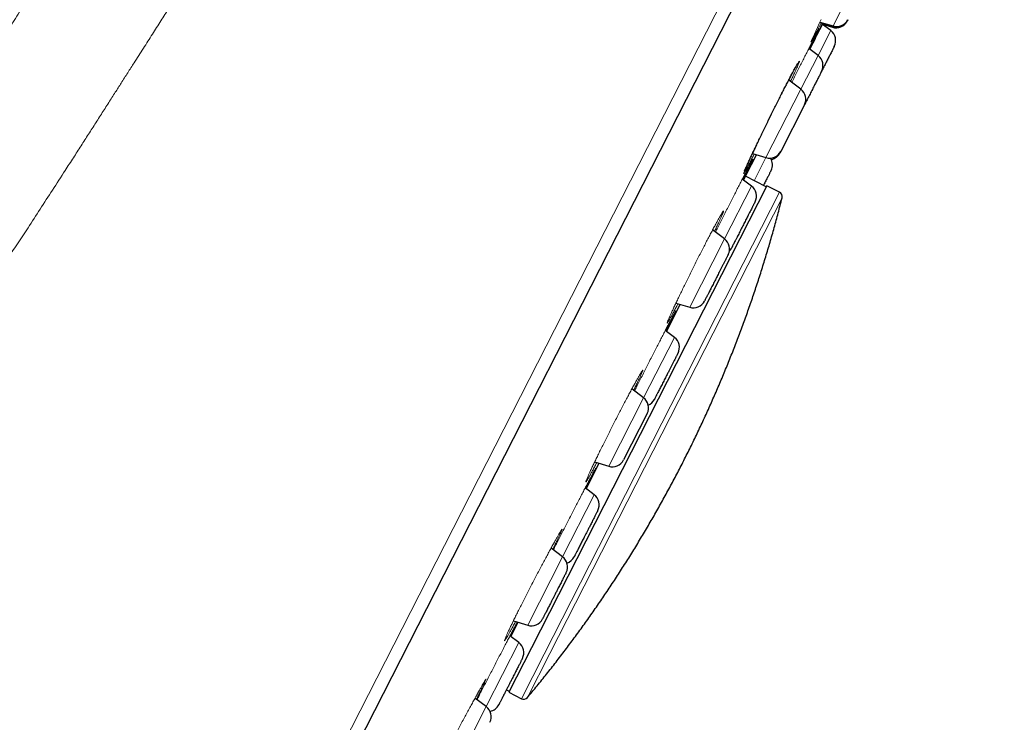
# Model space of a CAD drawing. Header units: millimetres. Extents: x 8 to 1352, y 12 to 1248.
# Tile 124 of 126: x 1011 to 1051, y 1106 to 1134. Entities that reach past the tile are written whole.
import ezdxf

# ---------------------------------------------------------------- set-up
doc = ezdxf.new("R2010")
doc.units = ezdxf.units.MM

msp = doc.modelspace()

# ---------------------------------------------------------------- linework, layer by layer
at = {"color": 252, "linetype": 'Continuous', "lineweight": 0}
for p, q in [((1012.948, 1083.068), (1050.146, 1156.073)), ((1045.113, 1136.51), (1043.724, 1133.785)), ((1043.63, 1133.6), (1043.125, 1132.608)), ((1043.704, 1133.745), (1043.699, 1133.735)), ((1043.724, 1133.785), (1043.704, 1133.745)), ((1043.125, 1132.608), (1042.44, 1131.264)), ((1042.44, 1131.264), (1041.051, 1128.539)), ((1041.051, 1128.539), (1040.583, 1127.62)), ((1040.475, 1127.408), (1039.402, 1125.302)), ((1041.59, 1127.163), (1032.211, 1108.756)), ((1041.693, 1126.937), (1032.443, 1108.782)), ((1039.402, 1125.302), (1038.013, 1122.577)), ((1037.403, 1121.379), (1036.176, 1118.97)), ((1036.176, 1118.97), (1034.787, 1116.245)), ((1034.209, 1115.11), (1032.948, 1112.636)), ((1032.948, 1112.636), (1031.56, 1109.911)), ((1031.206, 1109.216), (1029.908, 1106.669)), ((1032.211, 1108.756), (1031.307, 1106.982)), ((1032.443, 1108.782), (1031.551, 1107.032)), ((1029.542, 1106.944), (1029.559, 1106.977)), ((1029.908, 1106.669), (1028.519, 1103.943))]:
    msp.add_line(p, q, dxfattribs=at)
at = {"color": 7, "linetype": 'Continuous', "lineweight": 30}
for p, q in [((1050.547, 1155.737), (1013.594, 1083.212)), ((1043.202, 1133.944), (1043.724, 1133.785)), ((1043.287, 1133.872), (1043.704, 1133.745)), ((1043.63, 1133.6), (1043.301, 1133.848)), ((1043.305, 1133.855), (1043.699, 1133.735)), ((1043.125, 1132.608), (1042.757, 1132.885)), ((1042.44, 1131.264), (1041.957, 1131.628)), ((1042.584, 1130.638), (1041.643, 1128.79)), ((1040.471, 1128.262), (1040.671, 1128.655)), ((1040.515, 1128.703), (1041.051, 1128.539)), ((1040.158, 1127.647), (1040.473, 1128.265)), ((1041.066, 1127.374), (1040.235, 1127.798)), ((1041.088, 1127.419), (1031.71, 1109.012)), ((1040.475, 1127.408), (1040.108, 1127.685)), ((1041.59, 1127.163), (1041.088, 1127.419)), ((1039.402, 1125.302), (1038.925, 1125.662)), ((1037.086, 1121.617), (1037.634, 1122.693)), ((1037.464, 1122.745), (1038.013, 1122.577)), ((1037.403, 1121.379), (1037.038, 1121.653)), ((1036.176, 1118.97), (1035.706, 1119.324)), ((1036.32, 1118.344), (1035.379, 1116.496)), ((1033.892, 1115.349), (1034.407, 1116.361)), ((1034.225, 1116.417), (1034.787, 1116.245)), ((1034.209, 1115.11), (1033.848, 1115.382)), ((1032.948, 1112.636), (1032.489, 1112.982)), ((1030.988, 1110.086), (1031.56, 1109.911)), ((1030.889, 1109.455), (1031.18, 1110.027)), ((1031.206, 1109.216), (1030.85, 1109.485)), ((1031.71, 1109.012), (1030.806, 1107.238)), ((1030.714, 1107.341), (1030.828, 1107.282)), ((1029.908, 1106.669), (1029.46, 1107.006)), ((1030.806, 1107.238), (1031.307, 1106.982))]:
    msp.add_line(p, q, dxfattribs=at)
at = {"color": 252, "linetype": 'Continuous', "lineweight": 0, "flags": 128}
msp.add_lwpolyline([(1043.259, 1133.927), (1043.239, 1133.887), (1043.158, 1133.73), (1043.086, 1133.59), (1043.023, 1133.468), (1042.968, 1133.363), (1042.923, 1133.279), (1042.888, 1133.214), (1042.863, 1133.171), (1042.848, 1133.149), (1042.844, 1133.148), (1042.851, 1133.169), (1042.868, 1133.211), (1042.896, 1133.275), (1042.933, 1133.359), (1042.979, 1133.461), (1043.036, 1133.583), (1043.101, 1133.724), (1043.174, 1133.879), (1043.253, 1134.047)], dxfattribs=at)
at = {"color": 7, "linetype": 'Continuous', "lineweight": 30}
for centre, radius, start, end in [((1043.845, 1134.213), 0.5, 253, 333), ((1043.85, 1134.223), 0.5, 253, 333), ((1043.87, 1134.263), 0.5, 253, 333), ((1043.329, 1133.201), 0.5, 333, 53), ((1042.824, 1132.209), 0.5, 333, 53), ((1042.139, 1130.865), 0.5, 333, 53), ((1041.197, 1129.017), 0.5, 253, 333), ((1040.811, 1128.258), 0.5, 333, 31.3707), ((1041.167, 1128.958), 0.5, 281.2466, 333), ((1040.174, 1127.009), 0.5, 333, 53), ((1041.499, 1126.985), 0.2, 345.9084, 63), ((1039.101, 1124.903), 0.5, 333, 53), ((1039.232, 1125.161), 0.5, 316.1842, 333), ((1038.16, 1123.055), 0.5, 253, 333), ((1037.102, 1120.979), 0.5, 333, 53), ((1035.875, 1118.571), 0.5, 333, 53), ((1036.16, 1119.131), 0.5, 294.0339, 333), ((1034.933, 1116.723), 0.5, 253, 333), ((1033.908, 1114.711), 0.5, 333, 53), ((1032.647, 1112.237), 0.5, 333, 53), ((1032.966, 1112.863), 0.5, 288.3823, 333), ((1031.706, 1110.389), 0.5, 253, 333), ((1030.905, 1108.817), 0.5, 333, 53), ((1031.398, 1107.16), 0.2, 243, 320.0916), ((1029.607, 1106.269), 0.5, 333, 53), ((1029.963, 1106.969), 0.5, 281.2465, 333)]:
    msp.add_arc(centre, radius, start, end, dxfattribs=at)
for points, knots in [([(1021.148, 1150.483), (1020.985, 1150.278), (1020.618, 1149.814), (1020.053, 1149.095), (1019.457, 1148.33), (1018.876, 1147.577), (1018.307, 1146.836), (1017.719, 1146.063), (1017.113, 1145.26), (1016.492, 1144.431), (1015.888, 1143.619), (1015.341, 1142.878), (1014.847, 1142.206), (1014.405, 1141.602), (1013.976, 1141.013), (1013.56, 1140.44), (1013.159, 1139.887), (1012.774, 1139.355), (1012.406, 1138.843), (1012.05, 1138.348), (1011.692, 1137.849), (1011.332, 1137.346), (1010.973, 1136.842), (1010.632, 1136.364), (1010.311, 1135.91), (1010.009, 1135.485), (1009.729, 1135.087), (1009.468, 1134.717), (1009.226, 1134.372), (1009.007, 1134.06), (1008.812, 1133.781), (1008.638, 1133.532), (1008.479, 1133.304), (1008.335, 1133.096), (1008.205, 1132.91), (1008.09, 1132.744), (1007.99, 1132.598), (1007.903, 1132.474), (1007.831, 1132.369), (1007.771, 1132.281), (1007.716, 1132.202), (1007.663, 1132.126), (1007.61, 1132.048), (1007.554, 1131.967), (1007.492, 1131.876), (1007.385, 1131.721), (1007.232, 1131.497), (1007.074, 1131.267), (1006.949, 1131.083), (1006.853, 1130.943), (1006.748, 1130.787), (1006.628, 1130.611), (1006.495, 1130.415), (1006.351, 1130.202), (1006.197, 1129.974), (1006.034, 1129.732), (1005.859, 1129.471), (1005.673, 1129.193), (1005.461, 1128.875), (1005.222, 1128.517), (1004.956, 1128.114), (1004.674, 1127.687), (1004.376, 1127.234), (1004.064, 1126.756), (1003.743, 1126.262), (1003.414, 1125.756), (1003.078, 1125.236), (1002.73, 1124.695), (1002.37, 1124.132), (1001.997, 1123.548), (1001.613, 1122.943), (1001.217, 1122.316), (1000.809, 1121.669), (1000.391, 1121.002), (999.964, 1120.318), (999.529, 1119.62), (999.088, 1118.907), (998.677, 1118.24), (998.414, 1117.811), (998.3, 1117.626)], [0, 0, 0, 0, 0.019629, 0.044315, 0.068515, 0.092271, 0.115606, 0.138533, 0.165021, 0.190917, 0.216186, 0.240789, 0.259963, 0.278662, 0.296864, 0.314549, 0.3317, 0.348009, 0.363774, 0.378982, 0.393624, 0.409851, 0.425302, 0.439969, 0.453848, 0.466933, 0.47901, 0.490318, 0.500855, 0.510621, 0.518832, 0.526407, 0.533349, 0.539657, 0.545334, 0.550379, 0.554793, 0.558578, 0.561734, 0.564302, 0.566595, 0.568914, 0.571261, 0.573634, 0.576276, 0.57952, 0.587785, 0.596555, 0.600428, 0.60452, 0.60921, 0.614524, 0.620459, 0.627014, 0.633759, 0.641051, 0.648888, 0.657267, 0.666187, 0.67748, 0.689527, 0.702322, 0.715859, 0.730132, 0.745135, 0.759942, 0.775385, 0.791456, 0.808149, 0.825455, 0.843368, 0.861879, 0.880979, 0.900657, 0.920904, 0.941331, 0.962282, 0.983743, 1, 1, 1, 1]), ([(1044.292, 1133.989), (1044.291, 1133.988), (1044.29, 1133.986), (1044.291, 1133.987), (1044.291, 1133.987)], [0, 0, 0, 0, 0.123342, 1, 1, 1, 1]), ([(1044.312, 1134.029), (1044.309, 1134.022), (1044.301, 1134.008), (1044.296, 1133.998), (1044.296, 1133.996), (1044.295, 1133.996)], [0, 0, 0, 0, 0.3496125, 0.7397948, 1, 1, 1, 1]), ([(1042.799, 1132.853), (1042.868, 1132.99), (1043.039, 1133.327), (1043.209, 1133.664), (1043.31, 1133.865)], [0, 0, 0, 0, 0.404192, 1, 1, 1, 1]), ([(1043.774, 1132.973), (1043.774, 1132.973), (1043.775, 1132.974), (1043.771, 1132.966), (1043.763, 1132.951), (1043.753, 1132.931), (1043.742, 1132.91), (1043.726, 1132.878), (1043.701, 1132.83), (1043.666, 1132.762), (1043.629, 1132.688), (1043.591, 1132.614), (1043.555, 1132.543), (1043.516, 1132.467), (1043.475, 1132.385), (1043.43, 1132.298), (1043.383, 1132.206), (1043.336, 1132.112), (1043.298, 1132.039), (1043.277, 1131.998), (1043.273, 1131.989)], [0, 0, 0, 0, 0.0213674, 0.0839484, 0.1459475, 0.1872934, 0.2288707, 0.270872, 0.3476675, 0.4239869, 0.5010592, 0.558765, 0.6160304, 0.6733741, 0.731313, 0.7938939, 0.8558929, 0.9179711, 0.9807872, 1, 1, 1, 1]), ([(1040.19, 1128.016), (1040.191, 1128.017), (1040.195, 1128.019), (1040.206, 1128.039), (1040.226, 1128.078), (1040.252, 1128.133), (1040.282, 1128.2), (1040.318, 1128.277), (1040.364, 1128.378), (1040.422, 1128.504), (1040.495, 1128.66), (1040.574, 1128.828), (1040.659, 1129.006), (1040.748, 1129.194), (1040.843, 1129.391), (1040.941, 1129.594), (1041.042, 1129.803), (1041.146, 1130.015), (1041.25, 1130.228), (1041.355, 1130.44), (1041.459, 1130.65), (1041.562, 1130.856), (1041.663, 1131.055), (1041.76, 1131.246), (1041.853, 1131.427), (1041.94, 1131.596), (1042.023, 1131.754), (1042.099, 1131.897), (1042.161, 1132.012), (1042.208, 1132.099), (1042.243, 1132.163), (1042.268, 1132.209), (1042.285, 1132.241), (1042.296, 1132.263), (1042.303, 1132.278), (1042.309, 1132.288), (1042.306, 1132.289), (1042.306, 1132.289)], [0, 0, 0, 0, 0.008736, 0.038536, 0.067187, 0.094656, 0.120922, 0.145962, 0.170064, 0.20575, 0.240922, 0.275556, 0.309675, 0.343675, 0.377632, 0.411554, 0.445451, 0.479342, 0.513244, 0.54717, 0.581126, 0.615132, 0.649216, 0.68341, 0.717548, 0.751977, 0.786902, 0.82234, 0.858305, 0.882819, 0.907893, 0.933514, 0.949149, 0.964976, 0.98099, 0.996943, 1, 1, 1, 1]), ([(1043.269, 1131.981), (1043.269, 1131.981), (1043.269, 1131.982), (1043.265, 1131.975), (1043.258, 1131.959), (1043.248, 1131.94), (1043.237, 1131.918), (1043.22, 1131.886), (1043.196, 1131.839), (1043.161, 1131.77), (1043.124, 1131.696), (1043.086, 1131.623), (1043.05, 1131.551), (1043.011, 1131.475), (1042.969, 1131.393), (1042.925, 1131.306), (1042.878, 1131.214), (1042.83, 1131.12), (1042.782, 1131.026), (1042.734, 1130.931), (1042.692, 1130.849), (1042.656, 1130.779), (1042.626, 1130.72), (1042.603, 1130.674), (1042.591, 1130.651), (1042.588, 1130.645)], [0, 0, 0, 0, 0.017195, 0.067556, 0.117449, 0.150722, 0.18418, 0.21798, 0.27978, 0.341197, 0.40322, 0.449658, 0.495742, 0.541888, 0.588514, 0.638875, 0.688768, 0.738724, 0.789275, 0.839636, 0.889529, 0.922801, 0.95626, 0.99006, 1, 1, 1, 1]), ([(1041.639, 1128.783), (1041.637, 1128.78), (1041.63, 1128.765), (1041.622, 1128.749), (1041.615, 1128.736), (1041.613, 1128.731), (1041.613, 1128.732), (1041.613, 1128.732)], [0, 0, 0, 0, 0.088064, 0.396059, 0.701189, 0.904674, 1, 1, 1, 1]), ([(1041.256, 1128.031), (1041.256, 1128.031), (1041.256, 1128.031), (1041.252, 1128.023), (1041.242, 1128.004), (1041.224, 1127.968), (1041.2, 1127.922), (1041.175, 1127.871), (1041.148, 1127.819), (1041.118, 1127.76), (1041.084, 1127.693), (1041.046, 1127.619), (1041.005, 1127.538), (1040.973, 1127.475), (1040.955, 1127.439), (1040.951, 1127.433)], [0, 0, 0, 0, 0.049997, 0.106796, 0.210647, 0.313855, 0.418081, 0.496117, 0.573558, 0.651105, 0.729456, 0.814085, 0.897927, 0.981877, 1, 1, 1, 1]), ([(1031.552, 1107.034), (1031.648, 1107.149), (1031.873, 1107.419), (1032.221, 1107.848), (1032.596, 1108.322), (1032.965, 1108.8), (1033.328, 1109.283), (1033.686, 1109.77), (1034.037, 1110.261), (1034.383, 1110.756), (1034.722, 1111.256), (1035.056, 1111.76), (1035.383, 1112.268), (1035.705, 1112.78), (1036.02, 1113.295), (1036.329, 1113.815), (1036.631, 1114.338), (1036.927, 1114.865), (1037.217, 1115.395), (1037.501, 1115.929), (1037.778, 1116.466), (1038.048, 1117.007), (1038.312, 1117.551), (1038.57, 1118.098), (1038.82, 1118.648), (1039.064, 1119.201), (1039.302, 1119.757), (1039.533, 1120.316), (1039.756, 1120.878), (1039.974, 1121.442), (1040.184, 1122.009), (1040.387, 1122.579), (1040.584, 1123.151), (1040.773, 1123.725), (1040.956, 1124.302), (1041.132, 1124.881), (1041.3, 1125.462), (1041.462, 1126.045), (1041.592, 1126.535), (1041.666, 1126.832), (1041.691, 1126.933)], [0, 0, 0, 0, 0.019948, 0.046763, 0.07358, 0.100397, 0.127217, 0.154038, 0.18086, 0.207683, 0.234508, 0.261334, 0.288161, 0.31499, 0.34182, 0.368651, 0.395484, 0.422318, 0.449153, 0.475989, 0.502827, 0.529665, 0.556505, 0.583347, 0.610189, 0.637033, 0.663878, 0.690725, 0.717573, 0.744422, 0.771272, 0.798124, 0.824976, 0.851831, 0.878686, 0.905543, 0.932402, 0.959262, 0.986123, 1, 1, 1, 1]), ([(1040.619, 1126.781), (1040.619, 1126.781), (1040.62, 1126.782), (1040.615, 1126.773), (1040.606, 1126.755), (1040.592, 1126.727), (1040.573, 1126.691), (1040.553, 1126.65), (1040.532, 1126.61), (1040.512, 1126.571), (1040.485, 1126.518), (1040.448, 1126.446), (1040.4, 1126.351), (1040.352, 1126.258), (1040.307, 1126.168), (1040.264, 1126.085), (1040.221, 1125.999), (1040.175, 1125.91), (1040.128, 1125.818), (1040.081, 1125.724), (1040.033, 1125.632), (1039.987, 1125.541), (1039.943, 1125.454), (1039.906, 1125.38), (1039.875, 1125.32), (1039.849, 1125.27), (1039.818, 1125.209), (1039.784, 1125.142), (1039.749, 1125.074), (1039.723, 1125.023), (1039.704, 1124.986), (1039.692, 1124.96), (1039.683, 1124.943), (1039.678, 1124.934), (1039.678, 1124.935), (1039.678, 1124.935)], [0, 0, 0, 0, 0.013742, 0.046053, 0.078405, 0.111141, 0.143755, 0.176066, 0.197614, 0.219281, 0.24117, 0.281192, 0.320966, 0.361132, 0.391205, 0.421049, 0.450934, 0.481128, 0.513742, 0.546053, 0.578405, 0.611141, 0.643755, 0.676066, 0.697614, 0.719281, 0.74117, 0.781192, 0.820966, 0.861132, 0.891205, 0.921049, 0.950934, 0.981128, 1, 1, 1, 1]), ([(1039.546, 1124.675), (1039.546, 1124.675), (1039.547, 1124.676), (1039.543, 1124.668), (1039.534, 1124.652), (1039.521, 1124.625), (1039.503, 1124.59), (1039.48, 1124.545), (1039.453, 1124.492), (1039.425, 1124.438), (1039.399, 1124.387), (1039.375, 1124.339), (1039.342, 1124.275), (1039.3, 1124.192), (1039.246, 1124.086), (1039.194, 1123.984), (1039.146, 1123.889), (1039.102, 1123.803), (1039.057, 1123.715), (1039.012, 1123.626), (1038.965, 1123.535), (1038.919, 1123.445), (1038.875, 1123.358), (1038.832, 1123.274), (1038.792, 1123.196), (1038.76, 1123.131), (1038.733, 1123.079), (1038.712, 1123.038), (1038.687, 1122.989), (1038.66, 1122.936), (1038.635, 1122.888), (1038.619, 1122.856), (1038.61, 1122.837), (1038.605, 1122.828), (1038.605, 1122.829), (1038.605, 1122.829)], [0, 0, 0, 0, 0.0124721, 0.0426668, 0.0752808, 0.1075914, 0.1399434, 0.1726799, 0.2052939, 0.2376046, 0.259152, 0.2808199, 0.3027088, 0.3427306, 0.3825043, 0.4226704, 0.4527437, 0.4825875, 0.5124721, 0.5426668, 0.5752808, 0.6075914, 0.6399434, 0.6726799, 0.7052939, 0.7376046, 0.759152, 0.7808199, 0.8027088, 0.8427306, 0.8825043, 0.9226704, 0.9527437, 0.9825875, 1, 1, 1, 1]), ([(1037.547, 1120.751), (1037.547, 1120.751), (1037.547, 1120.751), (1037.542, 1120.742), (1037.533, 1120.723), (1037.518, 1120.696), (1037.499, 1120.658), (1037.476, 1120.612), (1037.448, 1120.558), (1037.417, 1120.496), (1037.386, 1120.435), (1037.356, 1120.377), (1037.33, 1120.325), (1037.294, 1120.256), (1037.249, 1120.166), (1037.192, 1120.056), (1037.139, 1119.951), (1037.09, 1119.854), (1037.045, 1119.767), (1037.001, 1119.68), (1036.956, 1119.593), (1036.912, 1119.505), (1036.868, 1119.418), (1036.826, 1119.336), (1036.786, 1119.258), (1036.75, 1119.187), (1036.72, 1119.129), (1036.697, 1119.084), (1036.679, 1119.049), (1036.658, 1119.007), (1036.637, 1118.966), (1036.619, 1118.93), (1036.609, 1118.911), (1036.605, 1118.904), (1036.606, 1118.905), (1036.606, 1118.905)], [0, 0, 0, 0, 0.021055, 0.05094, 0.081134, 0.113748, 0.146059, 0.178411, 0.211148, 0.243762, 0.276072, 0.29762, 0.319287, 0.341176, 0.381198, 0.420972, 0.461138, 0.491211, 0.521055, 0.55094, 0.581134, 0.613748, 0.646059, 0.678411, 0.711148, 0.743762, 0.776072, 0.79762, 0.819287, 0.841176, 0.881198, 0.920972, 0.961138, 0.991211, 1, 1, 1, 1]), ([(1034.353, 1114.482), (1034.353, 1114.482), (1034.353, 1114.483), (1034.346, 1114.47), (1034.335, 1114.448), (1034.32, 1114.419), (1034.302, 1114.383), (1034.279, 1114.338), (1034.252, 1114.285), (1034.22, 1114.222), (1034.185, 1114.153), (1034.146, 1114.077), (1034.105, 1113.996), (1034.066, 1113.921), (1034.032, 1113.852), (1034.001, 1113.792), (1033.96, 1113.713), (1033.911, 1113.615), (1033.851, 1113.498), (1033.797, 1113.393), (1033.749, 1113.298), (1033.708, 1113.216), (1033.667, 1113.137), (1033.628, 1113.059), (1033.589, 1112.984), (1033.553, 1112.913), (1033.521, 1112.849), (1033.492, 1112.793), (1033.467, 1112.744), (1033.448, 1112.708), (1033.436, 1112.682), (1033.426, 1112.665), (1033.418, 1112.647), (1033.412, 1112.636), (1033.412, 1112.637), (1033.413, 1112.638)], [0, 0, 0, 0, 0.020958, 0.061124, 0.091197, 0.121041, 0.150926, 0.181121, 0.213734, 0.246045, 0.278397, 0.311134, 0.343748, 0.376058, 0.397606, 0.419274, 0.441162, 0.481184, 0.520958, 0.561124, 0.591197, 0.621041, 0.650926, 0.681121, 0.713734, 0.746045, 0.778397, 0.811134, 0.843748, 0.876058, 0.897606, 0.919274, 0.941162, 0.981184, 1, 1, 1, 1]), ([(1033.093, 1112.01), (1033.092, 1112.009), (1033.091, 1112.007), (1033.081, 1111.987), (1033.068, 1111.96), (1033.051, 1111.928), (1033.031, 1111.888), (1033.006, 1111.839), (1032.977, 1111.782), (1032.943, 1111.717), (1032.907, 1111.644), (1032.867, 1111.566), (1032.824, 1111.483), (1032.785, 1111.405), (1032.749, 1111.336), (1032.718, 1111.274), (1032.677, 1111.195), (1032.627, 1111.096), (1032.568, 1110.98), (1032.515, 1110.875), (1032.467, 1110.782), (1032.426, 1110.701), (1032.387, 1110.624), (1032.348, 1110.548), (1032.311, 1110.476), (1032.277, 1110.408), (1032.246, 1110.348), (1032.219, 1110.295), (1032.196, 1110.25), (1032.18, 1110.218), (1032.168, 1110.196), (1032.161, 1110.181), (1032.154, 1110.168), (1032.15, 1110.16), (1032.152, 1110.162), (1032.152, 1110.163)], [0, 0, 0, 0, 0.03634, 0.076507, 0.10658, 0.136424, 0.166308, 0.196503, 0.229117, 0.261428, 0.293779, 0.326516, 0.35913, 0.391441, 0.412988, 0.434656, 0.456545, 0.496567, 0.53634, 0.576507, 0.60658, 0.636424, 0.666308, 0.696503, 0.729117, 0.761428, 0.793779, 0.826516, 0.85913, 0.891441, 0.912988, 0.934656, 0.956545, 0.996567, 1, 1, 1, 1]), ([(1031.35, 1108.59), (1031.35, 1108.59), (1031.35, 1108.589), (1031.346, 1108.581), (1031.336, 1108.563), (1031.318, 1108.526), (1031.294, 1108.48), (1031.269, 1108.43), (1031.242, 1108.377), (1031.212, 1108.318), (1031.178, 1108.251), (1031.14, 1108.177), (1031.099, 1108.096), (1031.055, 1108.011), (1031.01, 1107.921), (1030.963, 1107.829), (1030.92, 1107.746), (1030.883, 1107.673), (1030.851, 1107.61), (1030.81, 1107.529), (1030.761, 1107.432), (1030.704, 1107.322), (1030.655, 1107.226), (1030.613, 1107.143), (1030.578, 1107.074), (1030.545, 1107.009), (1030.514, 1106.949), (1030.486, 1106.894), (1030.462, 1106.846), (1030.442, 1106.807), (1030.426, 1106.776), (1030.415, 1106.755), (1030.41, 1106.744), (1030.409, 1106.742), (1030.409, 1106.742)], [0, 0, 0, 0, 0.019314, 0.041255, 0.081374, 0.121243, 0.161506, 0.191651, 0.221567, 0.251523, 0.281791, 0.314483, 0.346872, 0.379301, 0.412117, 0.444809, 0.477198, 0.498797, 0.520517, 0.542459, 0.582577, 0.622446, 0.662709, 0.692854, 0.72277, 0.752727, 0.782994, 0.815686, 0.848075, 0.880505, 0.91332, 0.946012, 0.978401, 1, 1, 1, 1])]:
    msp.add_open_spline(points, degree=3, knots=knots, dxfattribs=at)
at = {"color": 252, "linetype": 'Continuous', "lineweight": 0}
for points, knots in [([(1021.535, 1150.233), (1021.455, 1150.107), (1021.295, 1149.856), (1021.039, 1149.456), (1020.774, 1149.041), (1020.496, 1148.608), (1020.208, 1148.159), (1019.909, 1147.694), (1019.599, 1147.214), (1019.279, 1146.718), (1018.95, 1146.208), (1018.611, 1145.685), (1018.263, 1145.147), (1017.907, 1144.597), (1017.542, 1144.035), (1017.17, 1143.46), (1016.791, 1142.875), (1016.405, 1142.278), (1016.014, 1141.672), (1015.616, 1141.056), (1015.214, 1140.431), (1014.807, 1139.798), (1014.395, 1139.157), (1013.98, 1138.509), (1013.561, 1137.855), (1013.139, 1137.194), (1012.715, 1136.53), (1012.287, 1135.861), (1011.858, 1135.188), (1011.426, 1134.513), (1010.992, 1133.836), (1010.557, 1133.159), (1010.121, 1132.48), (1009.684, 1131.803), (1009.246, 1131.126), (1008.808, 1130.452), (1008.369, 1129.78), (1007.929, 1129.111), (1007.489, 1128.446), (1007.049, 1127.784), (1006.608, 1127.127), (1006.167, 1126.475), (1005.727, 1125.827), (1005.286, 1125.185), (1004.846, 1124.548), (1004.407, 1123.917), (1003.969, 1123.292), (1003.532, 1122.674), (1003.097, 1122.063), (1002.664, 1121.46), (1002.233, 1120.864), (1001.805, 1120.277), (1001.379, 1119.699), (1000.957, 1119.131), (1000.54, 1118.572), (1000.127, 1118.024), (999.718, 1117.485), (999.453, 1117.138), (999.32, 1116.964)], [0, 0, 0, 0, 0.017889, 0.03578, 0.053673, 0.071567, 0.08946, 0.107353, 0.125244, 0.143132, 0.161016, 0.178895, 0.196768, 0.214634, 0.232494, 0.250345, 0.268189, 0.286022, 0.303846, 0.321657, 0.339456, 0.357241, 0.375012, 0.392768, 0.410508, 0.428231, 0.445937, 0.463624, 0.481292, 0.49894, 0.516565, 0.534168, 0.551747, 0.569302, 0.586835, 0.604347, 0.621842, 0.639323, 0.656801, 0.674285, 0.691784, 0.709307, 0.726864, 0.744462, 0.76211, 0.779817, 0.797592, 0.815442, 0.833376, 0.851403, 0.869531, 0.887768, 0.906125, 0.924611, 0.943232, 0.961998, 0.980918, 1, 1, 1, 1]), ([(1025.574, 1147.298), (1025.489, 1147.165), (1025.315, 1146.894), (1025.043, 1146.473), (1024.756, 1146.03), (1024.454, 1145.564), (1024.173, 1145.134), (1023.919, 1144.745), (1023.694, 1144.401), (1023.463, 1144.047), (1023.229, 1143.69), (1023.002, 1143.344), (1022.713, 1142.903), (1022.357, 1142.359), (1021.926, 1141.701), (1021.446, 1140.966), (1021.022, 1140.318), (1020.706, 1139.832), (1020.578, 1139.637), (1020.532, 1139.566), (1020.519, 1139.547), (1020.507, 1139.527), (1020.494, 1139.508), (1020.481, 1139.488), (1020.468, 1139.469), (1020.444, 1139.431), (1020.402, 1139.366), (1020.337, 1139.267), (1020.257, 1139.143), (1020.161, 1138.995), (1020.05, 1138.823), (1019.923, 1138.626), (1019.779, 1138.404), (1019.622, 1138.159), (1019.449, 1137.891), (1019.262, 1137.6), (1019.059, 1137.285), (1018.844, 1136.949), (1018.615, 1136.592), (1018.374, 1136.216), (1018.117, 1135.817), (1017.846, 1135.393), (1017.56, 1134.947), (1017.259, 1134.476), (1016.94, 1133.977), (1016.603, 1133.449), (1016.247, 1132.892), (1015.919, 1132.379), (1015.624, 1131.916), (1015.374, 1131.524), (1015.199, 1131.251), (1015.103, 1131.1), (1015.076, 1131.058), (1015.049, 1131.016), (1015.022, 1130.974), (1014.995, 1130.931), (1014.968, 1130.889), (1014.853, 1130.708), (1014.649, 1130.389), (1014.357, 1129.932), (1014.063, 1129.474), (1013.765, 1129.01), (1013.456, 1128.528), (1013.076, 1127.939), (1012.634, 1127.255), (1012.14, 1126.495), (1011.675, 1125.781), (1011.237, 1125.113), (1010.826, 1124.488), (1010.425, 1123.882), (1010.034, 1123.293), (1009.652, 1122.722), (1009.297, 1122.194), (1008.967, 1121.707), (1008.656, 1121.25), (1008.34, 1120.787), (1008.014, 1120.314), (1007.647, 1119.783), (1007.237, 1119.194), (1006.783, 1118.545), (1006.336, 1117.911), (1005.897, 1117.293), (1005.466, 1116.691), (1005.029, 1116.083), (1004.586, 1115.471), (1004.135, 1114.853), (1003.835, 1114.444), (1003.683, 1114.237)], [0, 0, 0, 0, 0.013493, 0.027625, 0.042395, 0.057802, 0.073846, 0.084696, 0.09582, 0.107216, 0.118884, 0.13001, 0.140256, 0.160743, 0.181226, 0.201704, 0.228727, 0.240615, 0.245845, 0.246432, 0.247019, 0.247606, 0.248193, 0.24878, 0.249367, 0.249954, 0.252226, 0.255209, 0.258903, 0.263347, 0.268512, 0.2744, 0.281011, 0.288343, 0.296246, 0.304845, 0.31414, 0.324131, 0.334482, 0.345487, 0.357144, 0.369455, 0.382417, 0.396032, 0.410298, 0.425623, 0.441633, 0.458329, 0.469723, 0.481416, 0.491952, 0.493149, 0.494349, 0.495552, 0.496758, 0.497967, 0.499178, 0.500393, 0.513446, 0.526504, 0.539567, 0.552634, 0.566287, 0.580825, 0.603221, 0.62507, 0.646372, 0.664929, 0.683052, 0.700739, 0.717991, 0.73481, 0.751194, 0.764863, 0.778259, 0.792276, 0.806586, 0.821187, 0.84075, 0.860813, 0.881375, 0.900155, 0.919333, 0.938907, 0.958876, 0.979241, 1, 1, 1, 1]), ([(1042.803, 1132.971), (1042.83, 1133.023), (1042.883, 1133.127), (1042.953, 1133.263), (1043.014, 1133.382), (1043.066, 1133.482), (1043.108, 1133.562), (1043.14, 1133.622), (1043.161, 1133.661), (1043.171, 1133.678), (1043.171, 1133.674), (1043.16, 1133.649), (1043.138, 1133.602), (1043.105, 1133.533), (1043.063, 1133.445), (1043.01, 1133.338), (1042.949, 1133.213), (1042.877, 1133.069), (1042.82, 1132.954), (1042.784, 1132.882), (1042.778, 1132.869)], [0, 0, 0, 0, 0.058316, 0.116283, 0.174292, 0.232746, 0.290723, 0.348376, 0.406129, 0.464436, 0.522655, 0.580338, 0.637998, 0.696172, 0.754899, 0.812721, 0.870205, 0.927913, 0.986951, 1, 1, 1, 1]), ([(1043.301, 1133.868), (1043.28, 1133.826), (1043.231, 1133.728), (1043.162, 1133.592), (1043.094, 1133.459), (1043.035, 1133.344), (1042.986, 1133.247), (1042.946, 1133.17), (1042.918, 1133.114), (1042.9, 1133.08), (1042.892, 1133.066), (1042.895, 1133.074), (1042.909, 1133.103), (1042.934, 1133.154), (1042.969, 1133.225), (1043.014, 1133.316), (1043.068, 1133.426), (1043.132, 1133.555), (1043.205, 1133.7), (1043.264, 1133.819), (1043.301, 1133.894), (1043.31, 1133.911)], [0, 0, 0, 0, 0.041951, 0.097183, 0.152383, 0.208265, 0.264225, 0.319408, 0.374592, 0.430533, 0.485814, 0.541329, 0.596982, 0.652244, 0.707717, 0.762807, 0.818062, 0.874013, 0.929021, 0.983993, 1, 1, 1, 1]), ([(1042.079, 1131.536), (1042.088, 1131.555), (1042.134, 1131.645), (1042.215, 1131.808), (1042.323, 1132.023), (1042.429, 1132.232), (1042.531, 1132.434), (1042.628, 1132.626), (1042.72, 1132.806), (1042.775, 1132.916), (1042.803, 1132.971)], [0, 0, 0, 0, 0.034366, 0.17162, 0.309132, 0.448151, 0.586676, 0.724139, 0.861576, 1, 1, 1, 1]), ([(1041.745, 1131.212), (1041.778, 1131.276), (1041.843, 1131.403), (1041.933, 1131.578), (1042.018, 1131.741), (1042.096, 1131.887), (1042.166, 1132.018), (1042.227, 1132.13), (1042.28, 1132.222), (1042.322, 1132.295), (1042.355, 1132.348), (1042.377, 1132.379), (1042.388, 1132.388), (1042.388, 1132.375), (1042.378, 1132.342), (1042.356, 1132.287), (1042.325, 1132.212), (1042.282, 1132.117), (1042.231, 1132.003), (1042.169, 1131.871), (1042.102, 1131.729), (1042.052, 1131.624), (1042.028, 1131.574)], [0, 0, 0, 0, 0.050274, 0.100247, 0.150318, 0.200899, 0.251231, 0.301174, 0.351218, 0.401879, 0.452696, 0.502765, 0.552647, 0.602901, 0.654029, 0.704235, 0.754034, 0.803923, 0.85478, 0.904939, 0.954839, 1, 1, 1, 1]), ([(1040.585, 1128.681), (1040.563, 1128.639), (1040.513, 1128.541), (1040.442, 1128.405), (1040.373, 1128.274), (1040.313, 1128.161), (1040.263, 1128.068), (1040.222, 1127.995), (1040.192, 1127.942), (1040.171, 1127.91), (1040.162, 1127.9), (1040.163, 1127.912), (1040.174, 1127.944), (1040.196, 1127.998), (1040.228, 1128.073), (1040.271, 1128.168), (1040.322, 1128.282), (1040.383, 1128.414), (1040.452, 1128.563), (1040.529, 1128.728), (1040.614, 1128.906), (1040.704, 1129.096), (1040.799, 1129.295), (1040.9, 1129.504), (1041.004, 1129.719), (1041.111, 1129.938), (1041.218, 1130.157), (1041.327, 1130.377), (1041.435, 1130.596), (1041.541, 1130.809), (1041.646, 1131.016), (1041.712, 1131.147), (1041.745, 1131.212)], [0, 0, 0, 0, 0.026035, 0.059859, 0.093533, 0.126928, 0.160359, 0.194123, 0.227597, 0.260958, 0.29447, 0.328397, 0.361772, 0.395094, 0.428647, 0.46272, 0.496249, 0.529595, 0.56309, 0.597069, 0.630919, 0.664364, 0.697753, 0.731416, 0.765391, 0.798903, 0.832258, 0.865735, 0.899543, 0.933019, 0.966422, 1, 1, 1, 1]), ([(1039.859, 1127.192), (1039.892, 1127.258), (1039.959, 1127.389), (1040.053, 1127.571), (1040.14, 1127.741), (1040.22, 1127.897), (1040.292, 1128.037), (1040.356, 1128.159), (1040.41, 1128.262), (1040.451, 1128.34), (1040.482, 1128.397), (1040.504, 1128.437), (1040.518, 1128.462), (1040.526, 1128.474), (1040.526, 1128.472), (1040.518, 1128.452), (1040.498, 1128.408), (1040.468, 1128.345), (1040.427, 1128.261), (1040.377, 1128.158), (1040.317, 1128.036), (1040.248, 1127.897), (1040.186, 1127.773), (1040.145, 1127.691), (1040.133, 1127.666)], [0, 0, 0, 0, 0.049243, 0.098137, 0.147046, 0.196341, 0.245549, 0.294229, 0.342825, 0.391793, 0.431603, 0.470798, 0.509639, 0.54839, 0.58731, 0.63723, 0.686119, 0.734481, 0.782799, 0.832484, 0.881318, 0.929759, 0.978252, 1, 1, 1, 1]), ([(1039.041, 1125.574), (1039.062, 1125.615), (1039.117, 1125.725), (1039.211, 1125.911), (1039.32, 1126.128), (1039.431, 1126.348), (1039.541, 1126.566), (1039.65, 1126.781), (1039.757, 1126.991), (1039.825, 1127.125), (1039.859, 1127.192)], [0, 0, 0, 0, 0.077647, 0.209165, 0.340477, 0.472546, 0.604989, 0.736447, 0.867825, 1, 1, 1, 1]), ([(1038.451, 1124.747), (1038.487, 1124.817), (1038.559, 1124.958), (1038.663, 1125.159), (1038.763, 1125.351), (1038.858, 1125.533), (1038.947, 1125.701), (1039.03, 1125.854), (1039.105, 1125.992), (1039.171, 1126.112), (1039.229, 1126.214), (1039.277, 1126.296), (1039.315, 1126.357), (1039.342, 1126.397), (1039.358, 1126.417), (1039.364, 1126.414), (1039.358, 1126.39), (1039.342, 1126.345), (1039.315, 1126.28), (1039.277, 1126.194), (1039.229, 1126.089), (1039.172, 1125.967), (1039.105, 1125.826), (1039.047, 1125.705), (1039.009, 1125.627), (1038.999, 1125.606)], [0, 0, 0, 0, 0.044736, 0.089208, 0.133768, 0.17878, 0.223546, 0.267987, 0.312531, 0.357633, 0.402807, 0.447352, 0.491759, 0.536522, 0.58199, 0.626659, 0.670986, 0.715412, 0.760683, 0.805324, 0.849725, 0.89427, 0.939139, 0.983632, 1, 1, 1, 1]), ([(1037.544, 1122.72), (1037.535, 1122.702), (1037.496, 1122.628), (1037.434, 1122.511), (1037.361, 1122.372), (1037.296, 1122.252), (1037.24, 1122.15), (1037.194, 1122.067), (1037.158, 1122.005), (1037.132, 1121.964), (1037.117, 1121.944), (1037.112, 1121.946), (1037.118, 1121.969), (1037.135, 1122.014), (1037.162, 1122.08), (1037.199, 1122.165), (1037.246, 1122.27), (1037.303, 1122.395), (1037.368, 1122.537), (1037.442, 1122.694), (1037.523, 1122.865), (1037.611, 1123.05), (1037.706, 1123.245), (1037.805, 1123.45), (1037.908, 1123.66), (1038.014, 1123.876), (1038.123, 1124.096), (1038.233, 1124.315), (1038.343, 1124.534), (1038.415, 1124.676), (1038.451, 1124.747)], [0, 0, 0, 0, 0.011559, 0.048214, 0.084922, 0.121431, 0.157958, 0.194336, 0.230858, 0.267817, 0.304212, 0.340543, 0.377118, 0.414256, 0.450788, 0.487134, 0.523658, 0.560723, 0.597596, 0.634046, 0.670455, 0.707189, 0.744214, 0.78074, 0.817107, 0.853624, 0.89048, 0.926974, 0.963389, 1, 1, 1, 1]), ([(1036.445, 1120.492), (1036.482, 1120.565), (1036.556, 1120.709), (1036.664, 1120.921), (1036.769, 1121.125), (1036.87, 1121.321), (1036.965, 1121.506), (1037.054, 1121.678), (1037.136, 1121.836), (1037.21, 1121.978), (1037.276, 1122.104), (1037.332, 1122.211), (1037.379, 1122.298), (1037.415, 1122.365), (1037.441, 1122.413), (1037.457, 1122.438), (1037.461, 1122.442), (1037.454, 1122.425), (1037.436, 1122.387), (1037.408, 1122.327), (1037.369, 1122.247), (1037.32, 1122.148), (1037.262, 1122.031), (1037.195, 1121.895), (1037.128, 1121.763), (1037.082, 1121.671), (1037.064, 1121.634)], [0, 0, 0, 0, 0.042575, 0.084851, 0.127142, 0.169766, 0.212278, 0.254364, 0.296397, 0.338762, 0.381621, 0.42379, 0.465703, 0.507792, 0.550904, 0.593161, 0.634995, 0.676821, 0.719797, 0.762027, 0.803907, 0.84582, 0.888437, 0.930528, 0.972496, 1, 1, 1, 1]), ([(1035.813, 1119.243), (1035.842, 1119.301), (1035.904, 1119.424), (1036.005, 1119.624), (1036.113, 1119.838), (1036.223, 1120.055), (1036.334, 1120.274), (1036.408, 1120.419), (1036.445, 1120.492)], [0, 0, 0, 0, 0.1474202, 0.3182745, 0.4894438, 0.6593312, 0.8291308, 1, 1, 1, 1]), ([(1034.952, 1117.881), (1034.99, 1117.954), (1035.064, 1118.099), (1035.175, 1118.314), (1035.285, 1118.526), (1035.392, 1118.731), (1035.496, 1118.928), (1035.595, 1119.113), (1035.689, 1119.287), (1035.776, 1119.447), (1035.856, 1119.592), (1035.927, 1119.72), (1035.989, 1119.829), (1036.042, 1119.92), (1036.085, 1119.992), (1036.117, 1120.042), (1036.138, 1120.07), (1036.148, 1120.078), (1036.148, 1120.065), (1036.136, 1120.03), (1036.113, 1119.974), (1036.08, 1119.898), (1036.036, 1119.803), (1035.982, 1119.689), (1035.919, 1119.556), (1035.852, 1119.417), (1035.802, 1119.315), (1035.779, 1119.269)], [0, 0, 0, 0, 0.040291, 0.080345, 0.120479, 0.161022, 0.201323, 0.241346, 0.281473, 0.322108, 0.36276, 0.402872, 0.44288, 0.483228, 0.524157, 0.564382, 0.604313, 0.644349, 0.685132, 0.725342, 0.765331, 0.805441, 0.845883, 0.885969, 0.926046, 0.966476, 1, 1, 1, 1]), ([(1034.312, 1116.39), (1034.287, 1116.343), (1034.234, 1116.242), (1034.161, 1116.105), (1034.091, 1115.976), (1034.03, 1115.866), (1033.979, 1115.775), (1033.937, 1115.704), (1033.906, 1115.653), (1033.885, 1115.623), (1033.875, 1115.616), (1033.875, 1115.629), (1033.886, 1115.664), (1033.908, 1115.72), (1033.941, 1115.797), (1033.984, 1115.894), (1034.036, 1116.009), (1034.098, 1116.142), (1034.168, 1116.292), (1034.247, 1116.458), (1034.333, 1116.636), (1034.425, 1116.825), (1034.523, 1117.025), (1034.626, 1117.232), (1034.732, 1117.445), (1034.841, 1117.662), (1034.915, 1117.808), (1034.952, 1117.881)], [0, 0, 0, 0, 0.034545, 0.074716, 0.114699, 0.154822, 0.195409, 0.235411, 0.275338, 0.315527, 0.35633, 0.396454, 0.436388, 0.476529, 0.517281, 0.557772, 0.597815, 0.637833, 0.678231, 0.718904, 0.759035, 0.799, 0.839149, 0.879648, 0.919748, 0.959765, 1, 1, 1, 1]), ([(1032.896, 1113.526), (1032.933, 1113.599), (1033.006, 1113.743), (1033.119, 1113.963), (1033.231, 1114.182), (1033.342, 1114.399), (1033.452, 1114.611), (1033.557, 1114.816), (1033.659, 1115.012), (1033.756, 1115.199), (1033.847, 1115.375), (1033.931, 1115.535), (1034.006, 1115.68), (1034.074, 1115.808), (1034.133, 1115.92), (1034.182, 1116.011), (1034.22, 1116.082), (1034.248, 1116.133), (1034.265, 1116.163), (1034.272, 1116.172), (1034.267, 1116.159), (1034.251, 1116.125), (1034.225, 1116.07), (1034.188, 1115.995), (1034.141, 1115.9), (1034.084, 1115.786), (1034.018, 1115.654), (1033.948, 1115.514), (1033.896, 1115.411), (1033.872, 1115.364)], [0, 0, 0, 0, 0.037494, 0.074728, 0.111976, 0.149518, 0.186931, 0.223994, 0.261024, 0.298357, 0.336053, 0.373179, 0.410112, 0.447226, 0.485161, 0.522367, 0.559223, 0.596095, 0.633956, 0.671153, 0.708034, 0.744937, 0.782516, 0.819604, 0.856555, 0.893727, 0.930814, 0.968149, 1, 1, 1, 1]), ([(1031.453, 1111.012), (1031.489, 1111.083), (1031.562, 1111.226), (1031.674, 1111.443), (1031.787, 1111.661), (1031.9, 1111.878), (1032.013, 1112.091), (1032.123, 1112.298), (1032.229, 1112.498), (1032.332, 1112.689), (1032.43, 1112.869), (1032.521, 1113.035), (1032.604, 1113.186), (1032.68, 1113.321), (1032.747, 1113.44), (1032.804, 1113.54), (1032.851, 1113.619), (1032.888, 1113.679), (1032.914, 1113.719), (1032.929, 1113.737), (1032.933, 1113.733), (1032.926, 1113.708), (1032.908, 1113.663), (1032.878, 1113.597), (1032.839, 1113.511), (1032.789, 1113.405), (1032.729, 1113.281), (1032.659, 1113.14), (1032.602, 1113.022), (1032.565, 1112.948), (1032.556, 1112.932)], [0, 0, 0, 0, 0.036658, 0.073103, 0.109622, 0.146511, 0.183165, 0.219579, 0.256096, 0.29308, 0.330041, 0.366531, 0.402944, 0.439681, 0.476903, 0.513497, 0.549836, 0.586282, 0.623397, 0.659986, 0.696369, 0.732856, 0.769677, 0.806161, 0.842621, 0.879379, 0.91585, 0.952664, 0.989302, 1, 1, 1, 1]), ([(1032.584, 1112.911), (1032.617, 1112.976), (1032.682, 1113.107), (1032.787, 1113.313), (1032.86, 1113.455), (1032.896, 1113.526)], [0, 0, 0, 0, 0.332204, 0.665025, 1, 1, 1, 1]), ([(1031.077, 1110.059), (1031.066, 1110.037), (1031.024, 1109.959), (1030.96, 1109.84), (1030.885, 1109.704), (1030.82, 1109.585), (1030.763, 1109.486), (1030.716, 1109.405), (1030.68, 1109.345), (1030.653, 1109.306), (1030.637, 1109.288), (1030.633, 1109.292), (1030.639, 1109.317), (1030.656, 1109.363), (1030.684, 1109.43), (1030.722, 1109.518), (1030.771, 1109.625), (1030.829, 1109.75), (1030.897, 1109.892), (1030.972, 1110.049), (1031.056, 1110.22), (1031.147, 1110.404), (1031.244, 1110.599), (1031.346, 1110.801), (1031.417, 1110.942), (1031.453, 1111.012)], [0, 0, 0, 0, 0.017175, 0.061708, 0.106741, 0.151161, 0.19549, 0.240106, 0.285396, 0.329922, 0.37425, 0.418821, 0.464084, 0.509009, 0.553453, 0.597889, 0.642772, 0.687913, 0.732459, 0.776831, 0.821422, 0.866384, 0.910901, 0.955327, 1, 1, 1, 1]), ([(1029.559, 1106.977), (1029.592, 1107.042), (1029.658, 1107.172), (1029.764, 1107.378), (1029.872, 1107.59), (1029.984, 1107.807), (1030.096, 1108.026), (1030.209, 1108.244), (1030.32, 1108.46), (1030.43, 1108.673), (1030.538, 1108.88), (1030.641, 1109.079), (1030.739, 1109.266), (1030.831, 1109.443), (1030.917, 1109.608), (1030.995, 1109.757), (1031.063, 1109.887), (1031.113, 1109.981), (1031.136, 1110.025), (1031.143, 1110.038)], [0, 0, 0, 0, 0.061256, 0.122094, 0.182955, 0.244295, 0.305388, 0.365938, 0.426457, 0.487483, 0.549003, 0.609647, 0.670016, 0.730718, 0.79265, 0.853426, 0.913662, 0.973954, 1, 1, 1, 1]), ([(1031.156, 1110.034), (1031.154, 1110.03), (1031.137, 1109.996), (1031.095, 1109.914), (1031.031, 1109.787), (1030.957, 1109.641), (1030.903, 1109.534), (1030.872, 1109.472), (1030.87, 1109.469)], [0, 0, 0, 0, 0.034027, 0.272061, 0.509084, 0.748925, 0.985585, 1, 1, 1, 1]), ([(1028.155, 1104.54), (1028.189, 1104.606), (1028.256, 1104.737), (1028.362, 1104.943), (1028.472, 1105.155), (1028.585, 1105.371), (1028.7, 1105.588), (1028.814, 1105.805), (1028.928, 1106.019), (1029.041, 1106.23), (1029.151, 1106.434), (1029.256, 1106.628), (1029.356, 1106.812), (1029.451, 1106.985), (1029.539, 1107.144), (1029.618, 1107.287), (1029.688, 1107.412), (1029.75, 1107.52), (1029.802, 1107.61), (1029.843, 1107.68), (1029.874, 1107.729), (1029.893, 1107.757), (1029.902, 1107.764), (1029.899, 1107.75), (1029.885, 1107.714), (1029.86, 1107.658), (1029.824, 1107.581), (1029.778, 1107.484), (1029.722, 1107.369), (1029.656, 1107.236), (1029.588, 1107.101), (1029.539, 1107.003), (1029.518, 1106.962)], [0, 0, 0, 0, 0.0336222, 0.0670511, 0.100548, 0.1343845, 0.1679928, 0.2013911, 0.2348908, 0.2688229, 0.302701, 0.3361651, 0.3695727, 0.4032896, 0.4374158, 0.470977, 0.5043133, 0.537757, 0.5718064, 0.6053694, 0.6387387, 0.6722, 0.7059931, 0.7394657, 0.772902, 0.806596, 0.8400553, 0.8738146, 0.9074246, 0.9409591, 0.9747881, 1, 1, 1, 1])]:
    msp.add_open_spline(points, degree=3, knots=knots, dxfattribs=at)

doc.saveas('drawing.dxf')
